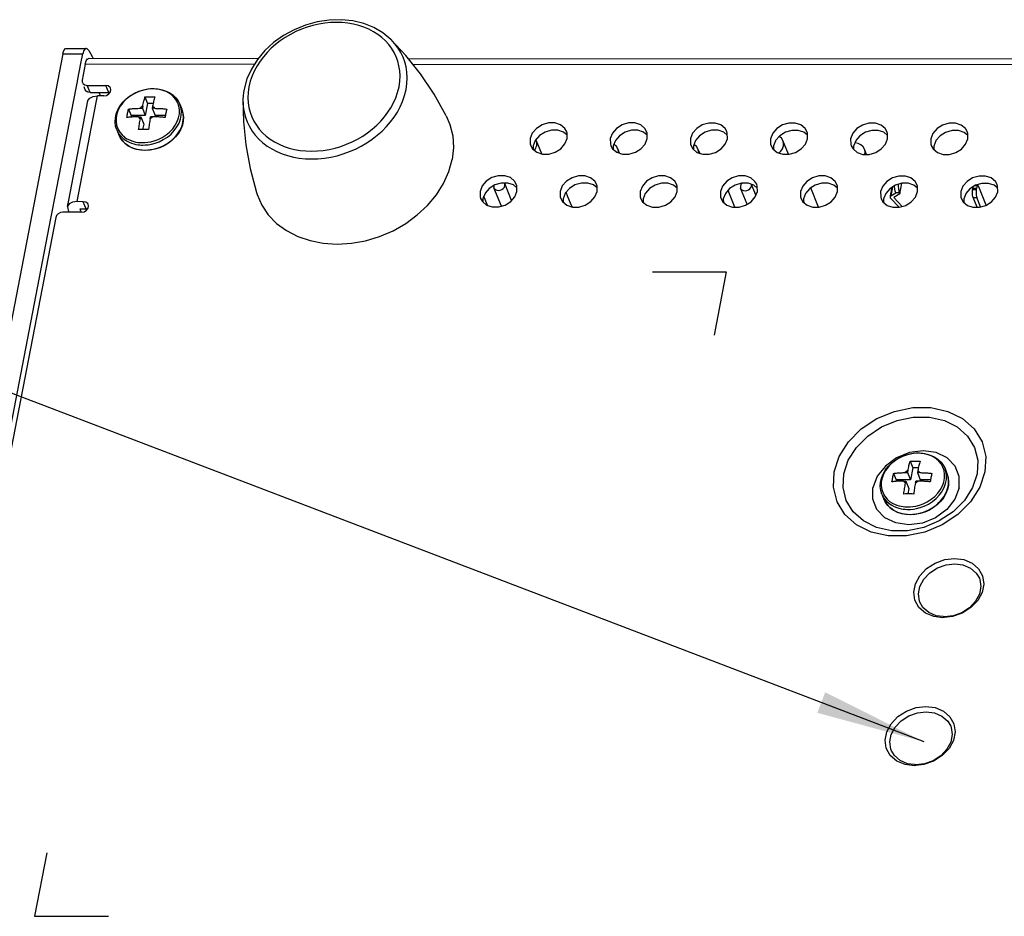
# Model space of a CAD drawing. Extents: x 0 to 420, y 0 to 297.
# Tile 20 of 42: x 192 to 219, y 81 to 105. Entities that reach past the tile are written whole.
import ezdxf

# ---------------------------------------------------------------- set-up
doc = ezdxf.new("R2010")
doc.units = 0
doc.header["$LTSCALE"] = 23.1
doc.layers.get('0').update_dxf_attribs({"linetype": 'CONTINUOUS'})
doc.layers.add('02___PRT_ALL_AXES', color=7, linetype='CONTINUOUS')

msp = doc.modelspace()

# ---------------------------------------------------------------- linework, layer by layer
at = {"color": 7, "linetype": 'CONTINUOUS'}
for p, q in [((202.611, 104.642), (202.611, 104.642)), ((193.669, 104.247), (191.2, 91.467)), ((193.669, 104.247), (194.211, 104.246)), ((193.763, 104.398), (194.305, 104.398)), ((194.162, 103.989), (194.211, 104.246)), ((194.377, 104.337), (194.466, 104.177)), ((194.466, 104.177), (194.499, 104.118)), ((194.078, 103.556), (194.162, 103.989)), ((194.278, 103.966), (194.194, 103.534)), ((198.889, 103.963), (194.278, 103.966)), ((198.989, 104.115), (194.358, 104.118)), ((222.422, 104.099), (203.095, 104.112)), ((221.275, 103.948), (203.215, 103.96)), ((194.032, 103.317), (194.066, 103.494)), ((194.066, 103.494), (194.078, 103.556)), ((194.28, 103.269), (194.246, 103.354)), ((194.303, 103.395), (194.334, 103.39)), ((194.334, 103.39), (194.838, 103.389)), ((194.369, 103.305), (194.334, 103.39)), ((194.885, 103.275), (194.838, 103.389)), ((193.388, 99.985), (194.032, 103.317)), ((194.415, 103.191), (194.369, 103.305)), ((194.415, 103.191), (194.615, 103.191)), ((194.492, 103.086), (194.615, 103.101)), ((194.581, 102.925), (194.615, 103.101)), ((194.615, 103.191), (194.783, 103.191)), ((194.783, 103.101), (194.615, 103.101)), ((194.648, 103.191), (194.673, 103.145)), ((194.673, 103.145), (194.698, 103.101)), ((194.783, 103.191), (194.919, 103.191)), ((194.919, 103.191), (194.885, 103.275)), ((194.919, 103.191), (194.947, 103.185)), ((194.98, 103.277), (194.972, 103.311)), ((195.908, 103.075), (195.98, 102.897)), ((196.125, 103.301), (196.134, 103.301)), ((193.829, 100.263), (194.351, 102.969)), ((194.058, 100.219), (194.581, 102.925)), ((195.847, 102.819), (195.836, 102.764)), ((195.98, 102.897), (195.916, 102.565)), ((196.131, 102.897), (195.98, 102.897)), ((196.115, 102.819), (196.105, 102.764)), ((198.579, 103.008), (198.579, 103.008)), ((195.457, 102.744), (195.53, 102.565)), ((195.53, 102.565), (195.522, 102.525)), ((195.916, 102.565), (195.53, 102.565)), ((195.772, 102.764), (195.836, 102.764)), ((195.836, 102.764), (195.916, 102.565)), ((196.105, 102.764), (196.185, 102.565)), ((196.169, 102.764), (196.105, 102.764)), ((196.464, 102.565), (196.185, 102.565)), ((196.912, 102.739), (196.912, 102.739)), ((196.945, 102.627), (196.94, 102.648)), ((195.727, 102.533), (195.791, 102.533)), ((195.781, 102.478), (195.791, 102.533)), ((195.791, 102.533), (195.872, 102.335)), ((195.872, 102.335), (195.843, 102.184)), ((196.05, 102.478), (196.06, 102.533)), ((196.124, 102.533), (196.06, 102.533)), ((196.663, 102.206), (196.733, 102.302)), ((196.779, 102.255), (196.836, 102.361)), ((195.138, 102.177), (195.138, 102.177)), ((196.822, 102.084), (196.744, 101.984)), ((207.317, 102.115), (207.162, 102.167)), ((207.415, 102.033), (207.317, 102.115)), ((207.398, 102.137), (207.352, 102.217)), ((209.501, 102.114), (209.346, 102.165)), ((209.599, 102.032), (209.501, 102.114)), ((209.583, 102.135), (209.536, 102.216)), ((211.685, 102.112), (211.531, 102.164)), ((211.783, 102.03), (211.685, 102.112)), ((211.767, 102.134), (211.72, 102.214)), ((213.87, 102.111), (213.715, 102.162)), ((213.968, 102.029), (213.87, 102.111)), ((213.951, 102.132), (213.904, 102.213)), ((216.054, 102.109), (215.899, 102.161)), ((216.152, 102.027), (216.054, 102.109)), ((216.135, 102.131), (216.089, 102.211)), ((218.238, 102.108), (218.083, 102.159)), ((218.336, 102.026), (218.238, 102.108)), ((218.32, 102.129), (218.273, 102.21)), ((206.546, 101.885), (206.488, 101.741)), ((206.488, 101.741), (206.49, 101.647)), ((208.73, 101.884), (208.673, 101.74)), ((208.673, 101.74), (208.674, 101.646)), ((210.914, 101.882), (210.857, 101.738)), ((210.857, 101.738), (210.858, 101.644)), ((213.098, 101.881), (213.041, 101.737)), ((213.041, 101.737), (213.042, 101.643)), ((215.283, 101.879), (215.225, 101.736)), ((215.225, 101.736), (215.226, 101.641)), ((217.467, 101.878), (217.41, 101.734)), ((217.41, 101.734), (217.411, 101.64)), ((195.794, 101.622), (195.677, 101.644)), ((195.916, 101.614), (195.794, 101.622)), ((205.95, 100.675), (205.795, 100.726)), ((206.048, 100.593), (205.95, 100.675)), ((206.031, 100.696), (205.985, 100.777)), ((208.134, 100.673), (207.979, 100.725)), ((208.232, 100.591), (208.134, 100.673)), ((208.215, 100.695), (208.169, 100.775)), ((210.318, 100.672), (210.163, 100.723)), ((210.416, 100.59), (210.318, 100.672)), ((210.4, 100.693), (210.353, 100.774)), ((212.502, 100.67), (212.348, 100.722)), ((212.6, 100.588), (212.502, 100.67)), ((212.584, 100.692), (212.537, 100.772)), ((214.687, 100.669), (214.532, 100.72)), ((214.785, 100.587), (214.687, 100.669)), ((214.768, 100.69), (214.721, 100.771)), ((216.487, 100.429), (216.544, 100.719)), ((216.871, 100.667), (216.716, 100.719)), ((216.969, 100.585), (216.871, 100.667)), ((216.952, 100.689), (216.906, 100.769)), ((219.055, 100.666), (218.9, 100.717)), ((219.153, 100.584), (219.055, 100.666)), ((219.137, 100.687), (219.09, 100.768)), ((205.178, 100.444), (205.121, 100.301)), ((207.363, 100.443), (207.305, 100.299)), ((209.547, 100.442), (209.49, 100.298)), ((211.731, 100.44), (211.674, 100.296)), ((213.915, 100.439), (213.858, 100.295)), ((216.1, 100.437), (216.042, 100.294)), ((216.27, 100.607), (216.226, 100.377)), ((216.287, 100.618), (216.24, 100.374)), ((216.24, 100.374), (216.375, 100.457)), ((216.487, 100.429), (216.323, 100.328)), ((216.476, 100.456), (216.375, 100.457)), ((216.476, 100.456), (216.487, 100.429)), ((218.284, 100.436), (218.227, 100.292)), ((218.476, 100.581), (218.47, 100.552)), ((218.47, 100.552), (218.571, 100.552)), ((218.577, 100.581), (218.476, 100.581)), ((218.613, 100.649), (218.524, 100.649)), ((218.571, 100.552), (218.577, 100.581)), ((218.839, 100.121), (218.638, 100.621)), ((193.795, 100.086), (193.829, 100.263)), ((194.226, 100.218), (194.058, 100.219)), ((194.272, 100.104), (194.226, 100.218)), ((194.368, 100.106), (194.36, 100.14)), ((205.121, 100.301), (205.122, 100.207)), ((207.305, 100.299), (207.307, 100.205)), ((209.49, 100.298), (209.491, 100.204)), ((211.674, 100.296), (211.675, 100.202)), ((213.858, 100.295), (213.859, 100.201)), ((216.042, 100.294), (216.043, 100.199)), ((216.226, 100.377), (216.22, 100.348)), ((216.469, 100.066), (216.235, 100.31)), ((216.323, 100.328), (216.552, 100.09)), ((218.227, 100.292), (218.228, 100.198)), ((218.59, 100.064), (218.481, 100.333)), ((218.481, 100.333), (218.582, 100.333)), ((218.687, 100.074), (218.582, 100.333)), ((193.354, 99.809), (193.388, 99.985)), ((194.17, 99.93), (193.669, 99.931)), ((193.795, 100.087), (193.802, 100.02)), ((193.802, 100.02), (193.815, 99.99)), ((193.815, 99.99), (193.839, 99.93)), ((194.138, 100.02), (194.17, 100.02)), ((194.162, 99.961), (194.138, 100.02)), ((194.174, 99.932), (194.162, 99.961)), ((194.17, 100.02), (194.306, 100.02)), ((194.306, 100.02), (194.272, 100.104)), ((194.306, 100.02), (194.334, 100.014)), ((191.742, 91.466), (193.354, 99.809)), ((193.473, 99.787), (191.817, 91.218)), ((216.984, 93.365), (216.994, 93.366)), ((216.706, 92.883), (216.695, 92.828)), ((216.767, 93.14), (216.84, 92.961)), ((216.84, 92.961), (216.775, 92.63)), ((216.99, 92.961), (216.84, 92.961)), ((216.974, 92.883), (216.964, 92.828)), ((216.317, 92.809), (216.389, 92.63)), ((216.389, 92.63), (216.381, 92.59)), ((216.775, 92.63), (216.389, 92.63)), ((216.631, 92.828), (216.695, 92.828)), ((216.695, 92.828), (216.775, 92.63)), ((216.964, 92.828), (217.044, 92.63)), ((217.028, 92.828), (216.964, 92.828)), ((217.323, 92.629), (217.044, 92.63)), ((217.771, 92.803), (217.771, 92.803)), ((217.804, 92.692), (217.799, 92.713)), ((216.586, 92.598), (216.65, 92.598)), ((216.64, 92.543), (216.65, 92.598)), ((216.65, 92.598), (216.731, 92.399)), ((216.731, 92.399), (216.702, 92.248)), ((216.909, 92.542), (216.919, 92.597)), ((216.983, 92.597), (216.919, 92.597)), ((217.522, 92.27), (217.592, 92.366)), ((215.997, 92.241), (215.997, 92.241)), ((217.41, 88.904), (217.181, 89)), ((217.662, 88.873), (217.41, 88.904)), ((217.666, 88.904), (217.478, 88.928)), ((217.706, 88.878), (217.662, 88.873)), ((217.703, 88.9), (217.666, 88.904)), ((217.937, 88.927), (217.703, 88.9)), ((217.924, 88.903), (217.706, 88.878)), ((216.63, 84.868), (216.402, 84.964)), ((216.883, 84.837), (216.63, 84.868)), ((216.887, 84.869), (216.698, 84.892)), ((216.926, 84.842), (216.883, 84.837)), ((216.924, 84.864), (216.887, 84.869)), ((217.158, 84.891), (216.924, 84.864)), ((217.144, 84.867), (216.926, 84.842))]:
    msp.add_line(p, q, dxfattribs=at)
at = {"color": 4, "linetype": 'CONTINUOUS'}
for p, q in [((209.739, 98.305), (211.755, 98.304)), ((211.755, 98.304), (211.421, 96.574)), ((193.234, 82.46), (192.9, 80.731)), ((192.9, 80.731), (194.916, 80.73))]:
    msp.add_line(p, q, dxfattribs=at)
at = {"color": 2, "linetype": 'CONTINUOUS'}
msp.add_line((217.146, 85.488), (187.677, 96.747), dxfattribs=at)
at = {"color": 7, "linetype": 'CONTINUOUS'}
for points in [[(202.611, 104.642), (202.396, 104.821), (202.148, 104.967), (201.87, 105.077), (201.571, 105.149), (201.255, 105.181), (200.931, 105.172), (200.604, 105.122), (200.283, 105.034), (199.973, 104.908), (199.681, 104.747), (199.414, 104.556), (199.176, 104.337), (198.973, 104.095), (198.808, 103.835), (198.687, 103.565), (198.61, 103.287)], [(202.833, 103.35), (202.855, 103.505), (202.861, 103.651), (202.853, 103.789), (202.832, 103.92), (202.799, 104.047), (202.755, 104.17), (202.698, 104.288), (202.63, 104.4), (202.551, 104.506), (202.461, 104.605), (202.361, 104.696), (202.252, 104.779), (202.133, 104.854), (202.007, 104.92), (201.874, 104.976), (201.734, 105.023), (201.588, 105.059), (201.438, 105.086), (201.283, 105.101), (201.126, 105.107), (200.966, 105.102), (200.806, 105.086), (200.645, 105.06), (200.486, 105.023), (200.328, 104.977), (200.172, 104.921), (200.021, 104.855), (199.874, 104.781), (199.733, 104.697), (199.597, 104.606), (199.469, 104.507), (199.349, 104.402), (199.238, 104.289), (199.136, 104.171), (199.044, 104.049), (198.962, 103.922), (198.891, 103.791), (198.829, 103.653), (198.779, 103.508), (198.741, 103.353)], [(204.12, 102.563), (203.788, 103.152), (203.419, 103.703), (203.023, 104.203), (202.611, 104.642)], [(202.654, 104.597), (202.624, 104.629), (202.611, 104.642)], [(203.026, 103.275), (203.05, 103.442), (203.056, 103.599), (203.048, 103.748), (203.025, 103.891), (202.99, 104.027), (202.942, 104.16), (202.881, 104.287), (202.807, 104.408), (202.721, 104.523), (202.654, 104.597)], [(193.669, 104.247), (193.699, 104.342), (193.741, 104.392), (193.763, 104.398)], [(194.305, 104.398), (194.283, 104.392), (194.241, 104.341), (194.211, 104.246)], [(194.377, 104.337), (194.33, 104.39), (194.305, 104.398)], [(194.278, 103.966), (194.305, 104.061), (194.341, 104.112), (194.358, 104.117)], [(194.194, 103.534), (194.196, 103.479), (194.2, 103.468)], [(194.2, 103.468), (194.224, 103.432), (194.272, 103.401), (194.303, 103.395)], [(194.972, 103.311), (194.959, 103.335), (194.908, 103.375), (194.838, 103.389)], [(198.741, 103.353), (198.719, 103.199), (198.714, 103.053), (198.722, 102.915), (198.742, 102.783), (198.775, 102.657), (198.82, 102.534), (198.876, 102.416), (198.944, 102.304), (199.024, 102.198), (199.114, 102.099), (199.213, 102.008), (199.323, 101.924), (199.441, 101.849), (199.567, 101.784), (199.701, 101.727), (199.841, 101.681), (199.986, 101.644), (200.137, 101.618), (200.291, 101.602), (200.448, 101.597), (200.608, 101.602), (200.768, 101.618), (200.929, 101.644), (201.089, 101.68), (201.247, 101.727), (201.402, 101.783), (201.553, 101.848), (201.7, 101.923), (201.842, 102.006), (201.977, 102.098), (202.105, 102.196), (202.225, 102.302), (202.336, 102.414), (202.439, 102.532), (202.531, 102.655), (202.612, 102.781), (202.684, 102.913), (202.745, 103.051), (202.795, 103.196), (202.833, 103.35)], [(194.415, 103.191), (194.353, 103.202), (194.304, 103.233), (194.28, 103.27)], [(194.352, 102.969), (194.354, 102.979), (194.401, 103.043), (194.492, 103.086)], [(194.783, 103.101), (194.858, 103.115), (194.924, 103.155), (194.968, 103.213), (194.98, 103.277)], [(195.138, 102.177), (195.107, 102.28), (195.094, 102.389), (195.1, 102.5), (195.124, 102.613), (195.168, 102.724), (195.229, 102.831), (195.307, 102.932), (195.399, 103.024), (195.504, 103.105), (195.62, 103.174), (195.743, 103.229), (195.872, 103.269), (196.003, 103.293), (196.125, 103.301)], [(196.125, 103.293), (196.061, 103.291), (195.986, 103.284), (195.9, 103.269), (195.805, 103.243), (195.702, 103.205), (195.593, 103.152), (195.486, 103.083), (195.389, 103.004), (195.304, 102.915), (195.234, 102.82), (195.18, 102.718), (195.142, 102.614), (195.122, 102.508), (195.119, 102.404), (195.135, 102.302), (195.168, 102.207), (195.218, 102.118), (195.282, 102.041), (195.348, 101.982)], [(195.847, 102.819), (195.853, 102.854), (195.861, 102.888), (195.868, 102.922), (195.876, 102.955), (195.883, 102.986), (195.891, 103.017), (195.899, 103.046), (195.908, 103.075)], [(195.908, 103.075), (195.952, 103.077), (195.997, 103.077), (196.041, 103.078)], [(196.041, 103.078), (196.087, 103.077), (196.132, 103.077), (196.177, 103.075)], [(196.177, 103.075), (196.168, 103.046), (196.16, 103.017), (196.152, 102.986), (196.144, 102.954), (196.137, 102.922), (196.129, 102.888), (196.122, 102.853), (196.115, 102.819)], [(196.825, 102.507), (196.846, 102.613), (196.848, 102.718), (196.833, 102.819), (196.799, 102.915), (196.749, 103.003), (196.686, 103.08), (196.618, 103.14), (196.55, 103.185), (196.484, 103.219), (196.422, 103.244), (196.363, 103.263), (196.306, 103.276), (196.252, 103.285), (196.203, 103.29), (196.16, 103.292), (196.125, 103.293)], [(196.134, 103.301), (196.257, 103.294), (196.374, 103.272), (196.484, 103.235), (196.584, 103.185), (196.673, 103.122), (196.749, 103.048), (196.811, 102.965), (196.857, 102.874)], [(198.61, 103.287), (198.594, 103.194), (198.584, 103.1), (198.579, 103.008)], [(198.581, 102.92), (198.587, 102.805), (198.61, 102.663), (198.645, 102.526), (198.693, 102.394), (198.755, 102.267), (198.828, 102.145), (198.914, 102.031), (199.011, 101.924), (199.119, 101.825), (199.237, 101.735), (199.364, 101.655), (199.5, 101.584), (199.644, 101.523), (199.796, 101.473), (199.953, 101.433), (200.115, 101.405), (200.282, 101.388), (200.452, 101.382), (200.624, 101.388), (200.797, 101.405), (200.971, 101.433), (201.143, 101.472), (201.314, 101.522), (201.481, 101.583), (201.645, 101.654), (201.803, 101.734), (201.956, 101.824), (202.102, 101.923), (202.24, 102.029), (202.37, 102.144), (202.49, 102.265), (202.601, 102.392), (202.7, 102.524), (202.788, 102.661), (202.865, 102.803), (202.931, 102.952), (202.986, 103.109), (203.026, 103.275)], [(195.847, 102.819), (195.807, 102.794), (195.772, 102.764)], [(196.115, 102.819), (196.146, 102.794), (196.169, 102.764)], [(196.836, 102.361), (196.876, 102.47), (196.897, 102.58), (196.899, 102.689), (196.883, 102.795), (196.857, 102.874)], [(198.579, 103.008), (198.59, 102.405), (198.654, 101.771), (198.772, 101.119), (198.944, 100.465)], [(198.579, 103.008), (198.579, 102.954), (198.581, 102.92)], [(195.413, 102.514), (195.418, 102.543), (195.423, 102.573), (195.429, 102.602), (195.434, 102.631), (195.44, 102.66), (195.446, 102.688), (195.451, 102.716), (195.457, 102.744)], [(195.457, 102.744), (195.484, 102.748), (195.511, 102.751), (195.539, 102.754), (195.565, 102.756), (195.591, 102.758), (195.615, 102.759), (195.639, 102.761), (195.664, 102.762), (195.69, 102.763), (195.717, 102.763), (195.745, 102.764), (195.772, 102.764)], [(196.169, 102.764), (196.196, 102.763), (196.224, 102.763), (196.252, 102.762), (196.278, 102.761), (196.304, 102.76), (196.33, 102.759), (196.355, 102.757), (196.382, 102.755), (196.411, 102.753), (196.44, 102.75), (196.47, 102.747), (196.499, 102.744)], [(196.499, 102.744), (196.493, 102.716), (196.487, 102.688), (196.482, 102.659), (196.476, 102.63), (196.47, 102.601), (196.465, 102.572), (196.46, 102.543), (196.455, 102.513)], [(196.912, 102.739), (196.944, 102.636), (196.957, 102.527), (196.951, 102.415), (196.926, 102.302), (196.883, 102.191), (196.822, 102.084)], [(196.856, 102.157), (196.885, 102.214), (196.91, 102.272), (196.929, 102.331), (196.943, 102.39), (196.952, 102.449), (196.955, 102.508), (196.954, 102.553)], [(196.94, 102.648), (196.933, 102.678), (196.915, 102.732), (196.912, 102.739)], [(196.954, 102.553), (196.953, 102.566), (196.946, 102.623), (196.945, 102.627)], [(204.12, 102.563), (204.222, 102.323), (204.297, 102.015), (204.316, 101.693), (204.28, 101.365)], [(195.727, 102.533), (195.7, 102.533), (195.673, 102.533), (195.645, 102.532), (195.619, 102.531), (195.594, 102.53), (195.57, 102.529), (195.546, 102.527), (195.52, 102.525), (195.494, 102.523), (195.466, 102.52), (195.439, 102.517), (195.413, 102.514)], [(195.727, 102.533), (195.75, 102.503), (195.781, 102.478)], [(195.735, 102.182), (195.74, 102.22), (195.745, 102.258), (195.75, 102.296), (195.755, 102.333), (195.761, 102.37), (195.768, 102.407), (195.774, 102.443), (195.781, 102.478)], [(196.05, 102.478), (196.043, 102.443), (196.036, 102.406), (196.03, 102.37), (196.024, 102.333), (196.019, 102.295), (196.014, 102.258), (196.009, 102.22), (196.004, 102.182)], [(196.124, 102.533), (196.089, 102.503), (196.05, 102.478)], [(196.455, 102.513), (196.425, 102.516), (196.395, 102.52), (196.366, 102.522), (196.337, 102.525), (196.31, 102.527), (196.285, 102.528), (196.259, 102.53), (196.233, 102.531), (196.207, 102.532), (196.179, 102.532), (196.151, 102.533), (196.124, 102.533)], [(196.733, 102.302), (196.787, 102.403), (196.825, 102.507)], [(207.352, 102.217), (207.236, 102.314), (207.082, 102.365), (206.907, 102.365), (206.732, 102.314), (206.58, 102.218), (206.467, 102.088), (206.408, 101.94)], [(209.536, 102.216), (209.421, 102.312), (209.266, 102.364), (209.091, 102.364), (208.917, 102.313), (208.764, 102.216), (208.651, 102.086), (208.592, 101.938)], [(211.72, 102.214), (211.605, 102.311), (211.45, 102.362), (211.275, 102.363), (211.101, 102.311), (210.948, 102.215), (210.835, 102.085), (210.776, 101.937)], [(213.904, 102.213), (213.789, 102.309), (213.634, 102.361), (213.459, 102.361), (213.285, 102.31), (213.132, 102.213), (213.02, 102.083), (212.961, 101.936)], [(216.089, 102.211), (215.973, 102.308), (215.819, 102.359), (215.644, 102.36), (215.469, 102.308), (215.316, 102.212), (215.204, 102.082), (215.145, 101.934)], [(218.273, 102.21), (218.157, 102.307), (218.003, 102.358), (217.828, 102.358), (217.653, 102.307), (217.501, 102.21), (217.388, 102.08), (217.329, 101.933)], [(195.138, 102.177), (195.147, 102.156), (195.199, 102.064), (195.266, 101.984), (195.313, 101.942)], [(195.677, 101.644), (195.567, 101.681), (195.466, 101.731), (195.377, 101.793), (195.301, 101.867), (195.239, 101.95), (195.193, 102.042)], [(195.193, 102.042), (195.214, 101.996), (195.242, 101.947), (195.275, 101.9), (195.313, 101.856), (195.356, 101.815), (195.402, 101.778), (195.453, 101.745), (195.507, 101.715), (195.564, 101.689), (195.624, 101.668), (195.687, 101.651), (195.755, 101.638), (195.827, 101.629), (195.905, 101.626)], [(195.869, 102.184), (195.824, 102.184), (195.779, 102.183), (195.735, 102.182)], [(195.842, 101.828), (195.906, 101.83), (195.981, 101.837), (196.067, 101.853), (196.162, 101.878), (196.265, 101.916), (196.374, 101.969), (196.482, 102.038), (196.578, 102.117), (196.663, 102.206)], [(195.85, 101.761), (195.917, 101.764), (195.996, 101.771), (196.085, 101.787), (196.184, 101.813), (196.292, 101.853), (196.405, 101.909), (196.517, 101.98), (196.618, 102.063), (196.706, 102.155), (196.779, 102.255)], [(196.004, 102.182), (195.959, 102.183), (195.914, 102.184), (195.869, 102.184)], [(196.739, 101.995), (196.782, 102.047), (196.821, 102.101), (196.856, 102.157)], [(206.66, 102.019), (206.547, 101.889), (206.546, 101.885)], [(207.162, 102.167), (206.987, 102.167), (206.813, 102.116), (206.66, 102.019)], [(207.416, 101.939), (207.414, 102.087), (207.398, 102.137)], [(208.844, 102.018), (208.732, 101.888), (208.73, 101.884)], [(209.346, 102.165), (209.171, 102.165), (208.997, 102.114), (208.844, 102.018)], [(209.6, 101.938), (209.598, 102.086), (209.583, 102.135)], [(211.028, 102.016), (210.916, 101.886), (210.914, 101.882)], [(211.531, 102.164), (211.356, 102.164), (211.181, 102.113), (211.028, 102.016)], [(211.784, 101.936), (211.783, 102.084), (211.767, 102.134)], [(213.213, 102.015), (213.1, 101.885), (213.098, 101.881)], [(213.715, 102.162), (213.54, 102.163), (213.365, 102.111), (213.213, 102.015)], [(213.969, 101.935), (213.967, 102.083), (213.951, 102.132)], [(215.397, 102.013), (215.284, 101.883), (215.283, 101.879)], [(215.899, 102.161), (215.724, 102.161), (215.55, 102.11), (215.397, 102.013)], [(216.153, 101.933), (216.151, 102.081), (216.135, 102.131)], [(217.581, 102.012), (217.469, 101.882), (217.467, 101.878)], [(218.083, 102.159), (217.908, 102.16), (217.734, 102.108), (217.581, 102.012)], [(218.337, 101.932), (218.335, 102.08), (218.32, 102.129)], [(195.313, 101.942), (195.336, 101.921), (195.407, 101.874), (195.476, 101.838), (195.541, 101.812), (195.603, 101.793), (195.662, 101.779), (195.718, 101.77), (195.769, 101.765), (195.814, 101.762), (195.85, 101.761)], [(195.348, 101.982), (195.349, 101.981), (195.417, 101.936)], [(195.417, 101.936), (195.483, 101.902), (195.546, 101.877), (195.605, 101.859), (195.661, 101.845)], [(195.661, 101.845), (195.715, 101.836), (195.764, 101.831), (195.807, 101.829), (195.842, 101.828)], [(195.905, 101.626), (195.984, 101.629), (196.06, 101.638), (196.132, 101.65), (196.202, 101.668), (196.271, 101.689), (196.338, 101.714), (196.403, 101.744), (196.467, 101.778), (196.528, 101.815), (196.586, 101.855), (196.64, 101.899), (196.692, 101.946), (196.739, 101.995)], [(196.744, 101.984), (196.651, 101.892), (196.546, 101.811), (196.431, 101.742), (196.308, 101.687), (196.179, 101.647), (196.047, 101.622), (195.916, 101.614)], [(206.408, 101.94), (206.41, 101.792), (206.425, 101.743)], [(206.425, 101.743), (206.472, 101.662), (206.588, 101.565), (206.742, 101.514), (206.917, 101.514), (207.092, 101.565), (207.244, 101.661), (207.357, 101.791), (207.416, 101.939)], [(208.592, 101.938), (208.594, 101.791), (208.61, 101.741)], [(208.61, 101.741), (208.656, 101.66), (208.772, 101.564), (208.926, 101.512), (209.101, 101.512), (209.276, 101.564), (209.429, 101.66), (209.541, 101.79), (209.6, 101.938)], [(210.776, 101.937), (210.778, 101.789), (210.794, 101.74)], [(210.794, 101.74), (210.841, 101.659), (210.956, 101.562), (211.111, 101.511), (211.286, 101.511), (211.46, 101.562), (211.613, 101.658), (211.725, 101.788), (211.784, 101.936)], [(212.961, 101.936), (212.962, 101.788), (212.978, 101.738)], [(212.978, 101.738), (213.025, 101.658), (213.14, 101.561), (213.295, 101.509), (213.47, 101.509), (213.644, 101.561), (213.797, 101.657), (213.91, 101.787), (213.969, 101.935)], [(215.145, 101.934), (215.147, 101.786), (215.162, 101.737)], [(215.162, 101.737), (215.209, 101.656), (215.325, 101.559), (215.479, 101.508), (215.654, 101.508), (215.829, 101.559), (215.981, 101.656), (216.094, 101.786), (216.153, 101.933)], [(217.329, 101.933), (217.331, 101.785), (217.347, 101.735)], [(217.347, 101.735), (217.393, 101.655), (217.509, 101.558), (217.663, 101.506), (217.838, 101.506), (218.013, 101.558), (218.166, 101.654), (218.278, 101.784), (218.337, 101.932)], [(198.944, 100.465), (198.962, 100.41), (199.09, 100.121), (199.269, 99.858), (199.495, 99.625), (199.764, 99.428), (200.07, 99.27), (200.407, 99.155), (200.768, 99.084), (201.146, 99.061), (201.534, 99.084), (201.922, 99.154), (202.303, 99.268), (202.671, 99.426), (203.016, 99.623), (203.332, 99.855), (203.613, 100.118), (203.852, 100.407), (204.046, 100.715), (204.19, 101.037), (204.28, 101.365)], [(205.985, 100.777), (205.869, 100.873), (205.715, 100.925), (205.539, 100.925), (205.365, 100.874), (205.212, 100.777), (205.1, 100.647), (205.041, 100.499)], [(205.795, 100.726), (205.62, 100.726), (205.446, 100.675), (205.293, 100.579)], [(206.049, 100.499), (206.047, 100.647), (206.031, 100.696)], [(208.169, 100.775), (208.053, 100.872), (207.899, 100.923), (207.724, 100.923), (207.549, 100.872), (207.397, 100.776), (207.284, 100.646), (207.225, 100.498)], [(207.979, 100.725), (207.804, 100.725), (207.63, 100.674), (207.477, 100.577)], [(208.233, 100.497), (208.231, 100.645), (208.215, 100.695)], [(210.353, 100.774), (210.238, 100.87), (210.083, 100.922), (209.908, 100.922), (209.734, 100.871), (209.581, 100.774), (209.468, 100.644), (209.409, 100.496)], [(210.163, 100.723), (209.988, 100.723), (209.814, 100.672), (209.661, 100.576)], [(210.417, 100.496), (210.415, 100.644), (210.4, 100.693)], [(212.537, 100.772), (212.422, 100.869), (212.267, 100.92), (212.092, 100.921), (211.918, 100.869), (211.765, 100.773), (211.652, 100.643), (211.593, 100.495)], [(212.348, 100.722), (212.173, 100.722), (211.998, 100.671), (211.845, 100.574)], [(212.601, 100.494), (212.6, 100.642), (212.584, 100.692)], [(214.721, 100.771), (214.606, 100.867), (214.451, 100.919), (214.276, 100.919), (214.102, 100.868), (213.949, 100.771), (213.837, 100.641), (213.778, 100.494)], [(214.532, 100.72), (214.357, 100.721), (214.182, 100.669), (214.03, 100.573)], [(214.786, 100.493), (214.784, 100.641), (214.768, 100.69)], [(216.906, 100.769), (216.79, 100.866), (216.636, 100.917), (216.461, 100.918), (216.286, 100.866), (216.133, 100.77), (216.021, 100.64), (215.962, 100.492)], [(216.716, 100.719), (216.541, 100.719), (216.367, 100.668), (216.214, 100.571)], [(216.436, 100.688), (216.439, 100.638), (216.447, 100.568), (216.46, 100.507), (216.476, 100.456)], [(216.97, 100.491), (216.968, 100.639), (216.952, 100.689)], [(219.09, 100.768), (218.974, 100.865), (218.82, 100.916), (218.645, 100.916), (218.47, 100.865), (218.318, 100.768), (218.205, 100.638), (218.146, 100.491)], [(218.9, 100.717), (218.725, 100.718), (218.551, 100.666), (218.398, 100.57)], [(219.154, 100.49), (219.152, 100.638), (219.137, 100.687)], [(205.041, 100.499), (205.042, 100.352), (205.058, 100.302)], [(205.058, 100.302), (205.105, 100.221), (205.22, 100.125), (205.375, 100.073), (205.55, 100.073), (205.724, 100.124), (205.877, 100.221), (205.99, 100.351), (206.049, 100.499)], [(205.293, 100.579), (205.18, 100.449), (205.178, 100.444)], [(207.225, 100.498), (207.227, 100.35), (207.242, 100.301)], [(207.242, 100.301), (207.289, 100.22), (207.405, 100.123), (207.559, 100.072), (207.734, 100.072), (207.909, 100.123), (208.061, 100.219), (208.174, 100.349), (208.233, 100.497)], [(207.477, 100.577), (207.364, 100.447), (207.363, 100.443)], [(209.409, 100.496), (209.411, 100.349), (209.427, 100.299)], [(209.427, 100.299), (209.473, 100.218), (209.589, 100.122), (209.743, 100.07), (209.918, 100.07), (210.093, 100.122), (210.246, 100.218), (210.358, 100.348), (210.417, 100.496)], [(209.661, 100.576), (209.549, 100.446), (209.547, 100.442)], [(211.593, 100.495), (211.595, 100.347), (211.611, 100.298)], [(211.611, 100.298), (211.658, 100.217), (211.773, 100.12), (211.928, 100.069), (212.103, 100.069), (212.277, 100.12), (212.43, 100.216), (212.543, 100.346), (212.601, 100.494)], [(211.845, 100.574), (211.733, 100.444), (211.731, 100.44)], [(213.778, 100.494), (213.779, 100.346), (213.795, 100.296)], [(213.795, 100.296), (213.842, 100.216), (213.957, 100.119), (214.112, 100.067), (214.287, 100.067), (214.461, 100.119), (214.614, 100.215), (214.727, 100.345), (214.786, 100.493)], [(214.03, 100.573), (213.917, 100.443), (213.915, 100.439)], [(215.962, 100.492), (215.964, 100.344), (215.979, 100.295)], [(215.979, 100.295), (216.026, 100.214), (216.142, 100.117), (216.296, 100.066), (216.471, 100.066), (216.646, 100.117), (216.798, 100.214), (216.911, 100.343), (216.97, 100.491)], [(216.214, 100.571), (216.101, 100.441), (216.1, 100.437)], [(216.375, 100.457), (216.359, 100.507), (216.347, 100.568), (216.338, 100.639), (216.337, 100.649)], [(218.146, 100.491), (218.148, 100.343), (218.164, 100.293)], [(218.164, 100.293), (218.21, 100.213), (218.326, 100.116), (218.48, 100.064), (218.655, 100.064), (218.83, 100.116), (218.983, 100.212), (219.095, 100.342), (219.154, 100.49)], [(218.398, 100.57), (218.286, 100.44), (218.284, 100.436)], [(218.481, 100.333), (218.473, 100.361), (218.467, 100.395), (218.463, 100.434), (218.463, 100.475), (218.465, 100.516), (218.47, 100.552)], [(218.476, 100.581), (218.484, 100.612), (218.491, 100.628)], [(218.571, 100.552), (218.566, 100.516), (218.564, 100.475), (218.564, 100.434), (218.568, 100.395), (218.574, 100.361), (218.582, 100.333)], [(218.613, 100.649), (218.605, 100.647), (218.594, 100.634), (218.585, 100.611), (218.577, 100.581)], [(218.638, 100.621), (218.628, 100.64), (218.617, 100.649), (218.613, 100.649)], [(194.058, 100.219), (193.935, 100.204), (193.844, 100.161), (193.797, 100.096), (193.795, 100.087)], [(194.36, 100.14), (194.347, 100.164), (194.296, 100.204), (194.226, 100.218)], [(216.24, 100.374), (216.226, 100.361), (216.22, 100.348)], [(216.22, 100.348), (216.22, 100.345), (216.223, 100.327), (216.235, 100.31)], [(193.669, 99.931), (193.602, 99.92), (193.542, 99.888), (193.496, 99.842), (193.473, 99.787)], [(194.17, 99.93), (194.246, 99.944), (194.312, 99.984), (194.355, 100.042), (194.368, 100.106)], [(214.696, 92.853), (214.835, 93.27), (215.086, 93.668), (215.436, 94.019), (215.861, 94.302), (216.338, 94.499), (216.839, 94.601), (217.335, 94.601), (217.797, 94.5), (218.198, 94.302), (218.515, 94.019), (218.729, 93.668), (218.827, 93.269), (218.805, 92.85)], [(214.957, 92.795), (215.081, 93.165), (215.304, 93.517), (215.613, 93.827), (215.989, 94.076), (216.41, 94.251), (216.853, 94.341), (217.291, 94.341), (217.699, 94.251), (218.053, 94.076), (218.334, 93.827), (218.523, 93.517), (218.611, 93.165), (218.591, 92.792)], [(218.104, 92.414), (218.107, 92.726), (217.994, 93.007), (217.777, 93.231), (217.477, 93.374), (217.123, 93.424), (216.75, 93.375), (216.394, 93.232), (216.091, 93.009), (215.87, 92.728), (215.752, 92.416)], [(215.997, 92.241), (215.966, 92.344), (215.953, 92.453), (215.959, 92.565), (215.983, 92.678), (216.027, 92.789), (216.088, 92.896), (216.166, 92.996), (216.258, 93.088), (216.363, 93.169), (216.479, 93.238), (216.602, 93.293), (216.731, 93.333), (216.862, 93.358), (216.984, 93.365)], [(216.984, 93.358), (216.92, 93.356), (216.845, 93.348), (216.759, 93.333), (216.664, 93.308), (216.561, 93.27), (216.452, 93.216), (216.345, 93.148), (216.248, 93.068), (216.164, 92.98), (216.094, 92.884), (216.039, 92.783), (216.001, 92.678), (215.981, 92.573), (215.978, 92.468), (215.994, 92.367), (216.027, 92.271), (216.077, 92.183), (216.141, 92.106), (216.208, 92.046), (216.265, 92.008)], [(216.767, 93.14), (216.811, 93.141), (216.856, 93.142), (216.901, 93.142)], [(216.901, 93.142), (216.946, 93.142), (216.991, 93.141), (217.036, 93.14)], [(217.592, 92.366), (217.647, 92.468), (217.684, 92.572), (217.705, 92.678), (217.707, 92.782), (217.692, 92.883), (217.659, 92.979), (217.609, 93.068), (217.545, 93.145), (217.477, 93.204), (217.409, 93.25), (217.343, 93.284), (217.281, 93.309), (217.222, 93.327), (217.165, 93.34), (217.111, 93.349), (217.062, 93.354), (217.02, 93.357), (216.984, 93.358)], [(216.994, 93.366), (217.116, 93.358), (217.233, 93.336), (217.343, 93.299), (217.444, 93.249), (217.533, 93.187), (217.609, 93.113), (217.67, 93.03), (217.717, 92.938)], [(216.706, 92.883), (216.666, 92.858), (216.631, 92.828)], [(216.706, 92.883), (216.713, 92.918), (216.72, 92.953), (216.727, 92.986), (216.735, 93.019), (216.742, 93.051), (216.75, 93.081), (216.759, 93.111), (216.767, 93.14)], [(217.036, 93.14), (217.027, 93.111), (217.019, 93.081), (217.011, 93.05), (217.004, 93.019), (216.996, 92.986), (216.989, 92.952), (216.981, 92.918), (216.974, 92.883)], [(216.974, 92.883), (217.005, 92.858), (217.028, 92.828)], [(217.629, 92.307), (217.638, 92.32), (217.695, 92.425), (217.735, 92.534), (217.756, 92.645), (217.758, 92.753), (217.742, 92.859), (217.717, 92.938)], [(218.805, 92.85), (218.666, 92.433), (218.415, 92.036), (218.066, 91.685), (217.641, 91.402), (217.164, 91.204), (216.663, 91.102), (216.167, 91.102), (215.705, 91.204), (215.304, 91.402), (214.987, 91.684), (214.773, 92.036), (214.674, 92.434), (214.696, 92.853)], [(218.591, 92.792), (218.468, 92.422), (218.245, 92.071), (217.936, 91.76), (217.56, 91.511), (217.139, 91.336), (216.696, 91.246), (216.258, 91.246), (215.85, 91.336), (215.496, 91.511), (215.215, 91.76), (215.026, 92.07), (214.938, 92.423), (214.957, 92.795)], [(216.272, 92.578), (216.277, 92.608), (216.282, 92.637), (216.288, 92.667), (216.293, 92.696), (216.299, 92.724), (216.305, 92.753), (216.311, 92.781), (216.317, 92.809)], [(216.317, 92.809), (216.343, 92.812), (216.37, 92.815), (216.398, 92.818), (216.424, 92.82), (216.45, 92.822), (216.474, 92.824), (216.498, 92.825), (216.523, 92.826), (216.549, 92.827), (216.577, 92.828), (216.604, 92.828), (216.631, 92.828)], [(216.764, 91.691), (216.843, 91.694), (216.919, 91.702), (216.991, 91.715), (217.061, 91.732), (217.13, 91.753), (217.197, 91.779), (217.262, 91.809), (217.326, 91.842), (217.387, 91.879), (217.445, 91.92), (217.5, 91.964), (217.551, 92.011), (217.598, 92.06), (217.642, 92.112), (217.681, 92.166), (217.715, 92.221), (217.744, 92.278), (217.769, 92.336), (217.788, 92.395), (217.802, 92.454), (217.811, 92.513), (217.814, 92.572), (217.813, 92.618)], [(217.771, 92.803), (217.803, 92.7), (217.816, 92.591), (217.81, 92.48), (217.785, 92.367), (217.742, 92.256), (217.681, 92.149), (217.603, 92.048), (217.511, 91.956), (217.406, 91.875), (217.29, 91.806), (217.167, 91.751), (217.038, 91.711), (216.907, 91.687), (216.775, 91.679)], [(217.028, 92.828), (217.055, 92.828), (217.083, 92.827), (217.111, 92.827), (217.138, 92.826), (217.163, 92.825), (217.189, 92.823), (217.214, 92.822), (217.241, 92.82), (217.27, 92.817), (217.299, 92.815), (217.329, 92.811), (217.358, 92.808)], [(217.358, 92.808), (217.352, 92.78), (217.346, 92.752), (217.341, 92.724), (217.335, 92.695), (217.33, 92.666), (217.324, 92.637), (217.319, 92.607), (217.314, 92.577)], [(217.799, 92.713), (217.792, 92.743), (217.774, 92.797), (217.771, 92.803)], [(217.813, 92.618), (217.812, 92.63), (217.805, 92.687), (217.804, 92.692)], [(218.104, 92.414), (217.986, 92.103), (217.765, 91.821), (217.461, 91.598), (217.106, 91.455), (216.733, 91.406), (216.379, 91.456), (216.079, 91.599), (215.862, 91.823), (215.749, 92.104), (215.752, 92.416)], [(216.586, 92.598), (216.559, 92.598), (216.532, 92.597), (216.505, 92.597), (216.478, 92.596), (216.453, 92.595), (216.429, 92.593), (216.405, 92.592), (216.38, 92.59), (216.353, 92.587), (216.325, 92.585), (216.298, 92.582), (216.272, 92.578)], [(216.586, 92.598), (216.61, 92.568), (216.64, 92.543)], [(216.594, 92.246), (216.599, 92.285), (216.604, 92.323), (216.609, 92.36), (216.615, 92.397), (216.62, 92.434), (216.627, 92.471), (216.633, 92.507), (216.64, 92.543)], [(216.909, 92.542), (216.902, 92.507), (216.895, 92.471), (216.889, 92.434), (216.883, 92.397), (216.878, 92.36), (216.873, 92.323), (216.868, 92.285), (216.863, 92.246)], [(216.983, 92.597), (216.949, 92.567), (216.909, 92.542)], [(217.314, 92.577), (217.285, 92.581), (217.255, 92.584), (217.225, 92.587), (217.196, 92.589), (217.169, 92.591), (217.144, 92.593), (217.118, 92.594), (217.093, 92.595), (217.066, 92.596), (217.038, 92.597), (217.01, 92.597), (216.983, 92.597)], [(215.997, 92.241), (216.006, 92.221), (216.058, 92.128), (216.125, 92.048), (216.195, 91.986), (216.266, 91.938), (216.335, 91.903), (216.4, 91.877), (216.462, 91.858), (216.521, 91.844), (216.577, 91.835), (216.628, 91.829), (216.673, 91.827), (216.709, 91.826)], [(216.775, 91.679), (216.653, 91.686), (216.536, 91.708), (216.426, 91.745), (216.325, 91.795), (216.236, 91.858), (216.16, 91.932), (216.099, 92.015), (216.052, 92.106)], [(216.052, 92.106), (216.073, 92.061), (216.101, 92.011), (216.134, 91.965), (216.172, 91.921), (216.215, 91.88), (216.261, 91.843), (216.312, 91.809), (216.366, 91.779), (216.423, 91.754), (216.483, 91.732), (216.547, 91.715), (216.614, 91.702), (216.686, 91.694), (216.764, 91.691)], [(216.728, 92.248), (216.683, 92.248), (216.638, 92.248), (216.594, 92.246)], [(216.701, 91.893), (216.766, 91.895), (216.841, 91.902), (216.926, 91.917), (217.021, 91.942), (217.124, 91.98), (217.233, 92.034), (217.341, 92.102), (217.438, 92.182), (217.522, 92.27)], [(216.709, 91.826), (216.777, 91.828), (216.855, 91.836), (216.944, 91.852), (217.043, 91.878), (217.151, 91.918), (217.264, 91.973), (217.376, 92.045), (217.477, 92.128), (217.565, 92.22), (217.629, 92.307)], [(216.863, 92.246), (216.818, 92.247), (216.773, 92.248), (216.728, 92.248)], [(216.265, 92.008), (216.276, 92), (216.342, 91.966)], [(216.342, 91.966), (216.405, 91.941), (216.464, 91.923), (216.52, 91.91), (216.574, 91.901), (216.623, 91.896), (216.666, 91.893), (216.701, 91.893)], [(217.181, 89), (217.004, 89.153), (216.897, 89.348), (216.865, 89.568), (216.91, 89.797), (217.028, 90.017), (217.213, 90.212), (217.451, 90.364), (217.713, 90.457), (217.974, 90.487)], [(217.974, 90.487), (218.227, 90.456), (218.455, 90.36), (218.632, 90.207), (218.74, 90.011), (218.772, 89.791)], [(217.032, 89.292), (217.02, 89.324), (216.991, 89.52), (217.031, 89.724), (217.136, 89.92), (217.301, 90.095), (217.513, 90.231), (217.748, 90.314), (217.982, 90.341)], [(217.982, 90.341), (218.207, 90.313), (218.411, 90.228), (218.569, 90.091), (218.653, 89.949)], [(218.653, 89.949), (218.665, 89.916), (218.694, 89.72), (218.654, 89.517), (218.549, 89.32), (218.384, 89.146), (218.172, 89.01), (217.937, 88.927)], [(218.772, 89.791), (218.727, 89.563), (218.609, 89.343), (218.424, 89.148), (218.186, 88.996), (217.924, 88.903)], [(217.478, 88.928), (217.274, 89.013), (217.116, 89.15), (217.032, 89.292)], [(216.402, 84.964), (216.225, 85.117), (216.117, 85.313), (216.085, 85.533), (216.13, 85.761), (216.248, 85.981), (216.433, 86.176), (216.671, 86.328), (216.933, 86.421), (217.195, 86.451)], [(217.195, 86.451), (217.447, 86.42), (217.676, 86.325), (217.853, 86.171), (217.96, 85.976), (217.992, 85.756)], [(216.252, 85.256), (216.24, 85.289), (216.211, 85.485), (216.251, 85.689), (216.357, 85.885), (216.522, 86.059), (216.734, 86.195), (216.968, 86.278), (217.202, 86.305)], [(217.202, 86.305), (217.428, 86.277), (217.631, 86.192), (217.79, 86.055), (217.874, 85.913)], [(217.874, 85.913), (217.886, 85.881), (217.914, 85.685), (217.874, 85.481), (217.769, 85.285), (217.604, 85.11), (217.392, 84.974), (217.158, 84.891)], [(217.992, 85.756), (217.947, 85.528), (217.829, 85.308), (217.644, 85.112), (217.406, 84.96), (217.144, 84.867)], [(216.698, 84.892), (216.494, 84.977), (216.336, 85.114), (216.252, 85.256)]]:
    msp.add_lwpolyline(points, dxfattribs=at)
at = {"color": 2, "linetype": 'CONTINUOUS'}
msp.add_solid([(214.236, 86.279), (217.146, 85.488), (214.45, 86.839)], dxfattribs=at)
at = {"layer": '02___PRT_ALL_AXES', "color": 7, "linetype": 'CONTINUOUS'}
for p, q in [((196.857, 102.874), (196.912, 102.739)), ((195.138, 102.177), (195.193, 102.042)), ((206.574, 101.894), (206.564, 101.909)), ((206.724, 101.52), (206.574, 101.894)), ((206.574, 101.713), (206.586, 101.749)), ((213.447, 101.509), (213.297, 101.882)), ((215.27, 101.819), (215.259, 101.819)), ((215.353, 101.8), (215.27, 101.819)), ((206.525, 101.617), (206.561, 101.673)), ((206.561, 101.673), (206.574, 101.713)), ((208.798, 101.659), (208.759, 101.725)), ((208.847, 101.539), (208.798, 101.659)), ((210.983, 101.656), (210.944, 101.722)), ((211.031, 101.537), (210.983, 101.656)), ((213.192, 101.544), (213.213, 101.565)), ((215.578, 101.508), (215.522, 101.648)), ((205.714, 100.714), (205.708, 100.726)), ((205.901, 100.249), (205.714, 100.714)), ((212.462, 100.642), (212.442, 100.69)), ((205.624, 100.095), (205.422, 100.597)), ((207.438, 100.353), (207.389, 100.476)), ((211.987, 100.069), (211.803, 100.526)), ((212.321, 100.148), (212.145, 100.585)), ((212.533, 100.467), (212.462, 100.642)), ((212.542, 100.444), (212.533, 100.467)), ((212.562, 100.394), (212.542, 100.444)), ((214.272, 100.067), (214.061, 100.592)), ((205.158, 100.342), (205.148, 100.368)), ((205.167, 100.32), (205.158, 100.342)), ((205.238, 100.144), (205.167, 100.32)), ((205.25, 100.115), (205.238, 100.144)), ((207.509, 100.177), (207.438, 100.353)), ((207.55, 100.075), (207.509, 100.177)), ((213.889, 100.176), (213.859, 100.251)), ((217.717, 92.938), (217.771, 92.803)), ((215.997, 92.241), (216.052, 92.106))]:
    msp.add_line(p, q, dxfattribs=at)
for points in [[(213.297, 101.882), (213.257, 101.948), (213.2, 101.999), (213.2, 102)], [(206.586, 101.749), (206.59, 101.825), (206.574, 101.894)], [(208.759, 101.725), (208.702, 101.776), (208.689, 101.782)], [(210.944, 101.722), (210.887, 101.772), (210.873, 101.779)], [(213.213, 101.565), (213.239, 101.591), (213.284, 101.662), (213.31, 101.738)], [(213.31, 101.738), (213.314, 101.814), (213.297, 101.882)], [(215.522, 101.648), (215.482, 101.714), (215.425, 101.765), (215.353, 101.8)], [(208.813, 101.55), (208.815, 101.591), (208.798, 101.659)], [(210.998, 101.548), (211, 101.587), (210.983, 101.656)], [(215.535, 101.508), (215.538, 101.58), (215.522, 101.648)], [(205.719, 100.655), (205.719, 100.695), (205.714, 100.714)], [(212.186, 100.722), (212.184, 100.72), (212.155, 100.684), (212.14, 100.644)], [(212.443, 100.644), (212.443, 100.684), (212.441, 100.691)], [(205.417, 100.656), (205.416, 100.615), (205.422, 100.597)], [(205.422, 100.597), (205.431, 100.579), (205.459, 100.551), (205.497, 100.532), (205.543, 100.526), (205.591, 100.532), (205.636, 100.55), (205.675, 100.579), (205.704, 100.615), (205.719, 100.655)], [(212.14, 100.644), (212.14, 100.604), (212.145, 100.585)], [(212.145, 100.585), (212.154, 100.568), (212.182, 100.539), (212.221, 100.521), (212.266, 100.514), (212.314, 100.521), (212.36, 100.539), (212.399, 100.568), (212.427, 100.604), (212.443, 100.644)]]:
    msp.add_lwpolyline(points, dxfattribs=at)

doc.saveas('drawing.dxf')
